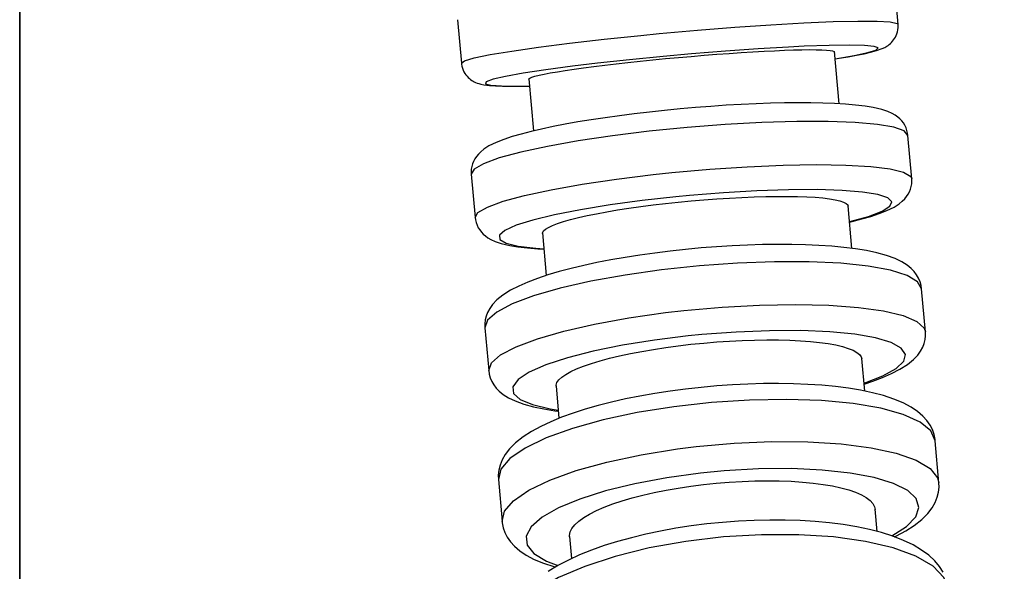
# Model space of a CAD drawing. Header units: millimetres. Extents: x -109 to 627, y -178 to 173.
# Tile 22 of 178: x -10.9181 to -10.8732, y 30.6658 to 30.691. Entities that reach past the tile are written whole.
import ezdxf

# ---------------------------------------------------------------- set-up
doc = ezdxf.new("R2010")
doc.units = ezdxf.units.MM
doc.layers.add('ARQ - ALVENARIA - OSSO', color=2, linetype='Continuous', lineweight=35)
doc.layers.add('O - MOBILIÁRIO', color=8, linetype='Continuous')
doc.styles.add('GULIM', font='Gulim.ttf')
doc.dimstyles.new('GULIM-100', dxfattribs={"dimtxt": 0.1, "dimasz": 0.05, "dimexe": 0.2, "dimexo": 0, "dimgap": 0.025, "dimtad": 1, "dimdec": 0, "dimlfac": 100, "dimzin": 12, "dimdsep": 46, "dimtxsty": 'GULIM', "dimblk": 'OPEN30', "dimcen": 0, "dimclrd": 152, "dimclre": 152, "dimclrt": 152, "dimaunit": 1, "dimadec": 0, "dimazin": 0, "dimtfac": 1.875, "dimtdec": 0, "dimtmove": 2, "dimatfit": 3, "dimldrblk": 'OPEN30', "dimfxl": 0, "dimtolj": 1, "dimtzin": 12, "dimlwd": -1, "dimarcsym": 0})

# ---------------------------------------------------------------- blocks, each defined once
blk = doc.blocks.new('_Open30')
at = {"color": 0, "linetype": 'ByBlock', "lineweight": -2}
for p, q in [((-1, 0.26795), (0, 0)), ((0, 0), (-1, -0.26795)), ((0, 0), (-1, 0))]:
    blk.add_line(p, q, dxfattribs=at)
blk = doc.blocks.new('*D771')
at = {"color": 152, "lineweight": -2, "transparency": 16777216}
for p, q in [((-10.918074, 30.832025), (-10.282531, 30.832025)), ((-10.918074, 29.282426), (-10.282531, 29.282426))]:
    blk.add_line(p, q, dxfattribs=at)
at = {"color": 152, "transparency": 16777216}
blk.add_line((-10.482531, 29.332426), (-10.482531, 30.782025), dxfattribs=at)
at = {"layer": 'Defpoints', "color": 0, "transparency": 16777216}
for p in [(-10.918074, 30.832025), (-10.482531, 30.832025), (-10.918074, 29.282426)]:
    blk.add_point(p, dxfattribs=at)
at = {"color": 152, "transparency": 16777216, "xscale": 0.05, "yscale": 0.05, "zscale": 0.05}
for p, rotation in [((-10.482531, 30.832025), 90), ((-10.482531, 29.282426), 270)]:
    blk.add_blockref('_Open30', p, dxfattribs=dict(at, rotation=rotation))
at = {"color": 152, "transparency": 16777216, "insert": (-10.558929, 30.057226), "char_height": 0.1, "attachment_point": 5, "rotation": 90, "style": 'GULIM'}
blk.add_mtext('\\A1;155', dxfattribs=at)

msp = doc.modelspace()

# ---------------------------------------------------------------- linework, layer by layer
at = {"layer": 'ARQ - ALVENARIA - OSSO'}
msp.add_line((-10.918074, 29.282426), (-10.918074, 30.832025), dxfattribs=at)
at = {"layer": 'O - MOBILIÁRIO'}
for p, q in [((-10.878008, 30.690742, 0.00002), (-10.878185, 30.692732, 0.00002)), ((-10.898106, 30.690959, 0.00002), (-10.897929, 30.68897, 0.00002)), ((-10.880698, 30.687121, 0.00002), (-10.88091, 30.689504, 0.00002)), ((-10.894855, 30.688262, 0.00002), (-10.894643, 30.685881, 0.00002)), ((-10.877381, 30.683699, 0.00002), (-10.877557, 30.685675, 0.00002)), ((-10.897479, 30.683903, 0.00002), (-10.897303, 30.681927, 0.00002)), ((-10.880111, 30.68052, 0.00002), (-10.880284, 30.682467, 0.00002)), ((-10.894228, 30.681222, 0.00002), (-10.894056, 30.67928, 0.00002)), ((-10.87676, 30.676713, 0.00002), (-10.876934, 30.678667, 0.00002)), ((-10.896855, 30.676894, 0.00002), (-10.896681, 30.67494, 0.00002)), ((-10.879531, 30.674001, 0.00002), (-10.879663, 30.675491, 0.00002)), ((-10.893608, 30.674249, 0.00002), (-10.893476, 30.672762, 0.00002)), ((-10.876147, 30.669819, 0.00002), (-10.876318, 30.671741, 0.00002)), ((-10.896239, 30.669968, 0.00002), (-10.896068, 30.668047, 0.00002)), ((-10.878961, 30.667596, 0.00002), (-10.879051, 30.668614, 0.00002)), ((-10.892996, 30.667371, 0.00002), (-10.892906, 30.666356, 0.00002))]:
    msp.add_line(p, q, dxfattribs=at)
for points in [[(-10.8889, 30.690323, 0.00002), (-10.887164, 30.690478, 0.00002), (-10.885452, 30.690613, 0.00002), (-10.883817, 30.690726, 0.00002), (-10.882307, 30.690812, 0.00002), (-10.88097, 30.69087, 0.00002), (-10.879846, 30.690896, 0.00002), (-10.878968, 30.690891, 0.00002), (-10.878364, 30.690854, 0.00002), (-10.878052, 30.690787, 0.00002), (-10.878008, 30.690742, 0.00002)], [(-10.880875, 30.689169, 0.00002), (-10.880697, 30.689198, 0.00002), (-10.880278, 30.689268, 0.00002), (-10.8799, 30.689336, 0.00002), (-10.879562, 30.689404, 0.00002), (-10.879262, 30.689473, 0.00002), (-10.87899, 30.689548, 0.00002), (-10.878738, 30.689637, 0.00002), (-10.878615, 30.689695, 0.00002), (-10.878527, 30.689745, 0.00002), (-10.878465, 30.689786, 0.00002), (-10.878408, 30.689828, 0.00002), (-10.878355, 30.689873, 0.00002), (-10.878305, 30.689921, 0.00002), (-10.878257, 30.689974, 0.00002), (-10.87821, 30.690032, 0.00002), (-10.878167, 30.690095, 0.00002), (-10.878126, 30.690165, 0.00002), (-10.87809, 30.690239, 0.00002), (-10.878059, 30.690319, 0.00002), (-10.878035, 30.690403, 0.00002), (-10.878016, 30.690498, 0.00002), (-10.878006, 30.690595, 0.00002), (-10.878005, 30.690692, 0.00002), (-10.878008, 30.690742, 0.00002)], [(-10.897929, 30.68897, 0.00002), (-10.897787, 30.689079, 0.00002), (-10.897345, 30.689211, 0.00002), (-10.896619, 30.689363, 0.00002), (-10.89563, 30.689529, 0.00002), (-10.894409, 30.689706, 0.00002), (-10.892991, 30.689887, 0.00002), (-10.891421, 30.690068, 0.00002), (-10.889746, 30.690241, 0.00002), (-10.8889, 30.690323, 0.00002)], [(-10.880876, 30.689173, 0.00002), (-10.880011, 30.689322, 0.00002), (-10.879385, 30.689457, 0.00002), (-10.879017, 30.689573, 0.00002), (-10.878918, 30.689669, 0.00002), (-10.879092, 30.689739, 0.00002), (-10.879533, 30.689783, 0.00002), (-10.880227, 30.689799, 0.00002), (-10.881154, 30.689787, 0.00002), (-10.882285, 30.689746, 0.00002), (-10.883012, 30.68971, 0.00002)], [(-10.894853, 30.688241, 0.00002), (-10.894849, 30.688256, 0.00002), (-10.894806, 30.688292, 0.00002), (-10.894714, 30.688332, 0.00002), (-10.894573, 30.688376, 0.00002), (-10.894384, 30.688424, 0.00002), (-10.894149, 30.688475, 0.00002), (-10.893871, 30.688528, 0.00002), (-10.893549, 30.688584, 0.00002), (-10.893186, 30.688642, 0.00002), (-10.892785, 30.688701, 0.00002), (-10.892352, 30.688762, 0.00002), (-10.891886, 30.688823, 0.00002), (-10.89139, 30.688884, 0.00002), (-10.890869, 30.688946, 0.00002), (-10.890329, 30.689006, 0.00002), (-10.889771, 30.689066, 0.00002), (-10.889198, 30.689124, 0.00002), (-10.888615, 30.689181, 0.00002), (-10.88803, 30.689235, 0.00002), (-10.887443, 30.689286, 0.00002), (-10.886857, 30.689334, 0.00002), (-10.886279, 30.68938, 0.00002), (-10.885714, 30.689421, 0.00002), (-10.885164, 30.689458, 0.00002), (-10.884632, 30.689492, 0.00002), (-10.884123, 30.68952, 0.00002), (-10.883642, 30.689544, 0.00002), (-10.883192, 30.689563, 0.00002), (-10.882773, 30.689578, 0.00002), (-10.882391, 30.689587, 0.00002), (-10.882049, 30.689591, 0.00002), (-10.881748, 30.689589, 0.00002), (-10.88149, 30.689583, 0.00002), (-10.881278, 30.689571, 0.00002), (-10.881112, 30.689555, 0.00002), (-10.880996, 30.689533, 0.00002), (-10.880928, 30.689507, 0.00002), (-10.880908, 30.689483, 0.00002)], [(-10.883012, 30.68971, 0.00002), (-10.884393, 30.689628, 0.00002), (-10.88588, 30.689523, 0.00002), (-10.887428, 30.689398, 0.00002), (-10.888718, 30.689282, 0.00002)], [(-10.897929, 30.68897, 0.00002), (-10.897924, 30.688925, 0.00002), (-10.897908, 30.688833, 0.00002), (-10.897883, 30.688744, 0.00002), (-10.897852, 30.68866, 0.00002), (-10.897814, 30.68858, 0.00002), (-10.89777, 30.688505, 0.00002), (-10.897722, 30.688436, 0.00002), (-10.897671, 30.688374, 0.00002), (-10.897617, 30.688318, 0.00002), (-10.897562, 30.688269, 0.00002), (-10.897507, 30.688225, 0.00002), (-10.897451, 30.688187, 0.00002), (-10.897395, 30.688153, 0.00002), (-10.897337, 30.688122, 0.00002), (-10.897277, 30.688094, 0.00002), (-10.897211, 30.688068, 0.00002), (-10.897135, 30.688042, 0.00002), (-10.89704, 30.688017, 0.00002), (-10.896897, 30.687988, 0.00002), (-10.896652, 30.687957, 0.00002), (-10.896364, 30.687936, 0.00002), (-10.896053, 30.687924, 0.00002), (-10.895676, 30.687919, 0.00002), (-10.895265, 30.687921, 0.00002), (-10.894825, 30.687928, 0.00002)], [(-10.888718, 30.689282, 0.00002), (-10.890255, 30.68913, 0.00002), (-10.89172, 30.68897, 0.00002), (-10.892852, 30.688834, 0.00002)], [(-10.892852, 30.688834, 0.00002), (-10.894071, 30.688672, 0.00002), (-10.895103, 30.688515, 0.00002), (-10.895916, 30.688369, 0.00002), (-10.896484, 30.688238, 0.00002), (-10.896791, 30.688126, 0.00002), (-10.896827, 30.688036, 0.00002), (-10.896591, 30.687972, 0.00002), (-10.89609, 30.687934, 0.00002), (-10.89534, 30.687925, 0.00002), (-10.89483, 30.687932, 0.00002)], [(-10.877557, 30.685675, 0.00002), (-10.877572, 30.68578, 0.00002), (-10.877602, 30.685907, 0.00002), (-10.877646, 30.686027, 0.00002), (-10.877702, 30.686139, 0.00002), (-10.877768, 30.686243, 0.00002), (-10.877843, 30.68634, 0.00002), (-10.877929, 30.686429, 0.00002), (-10.878026, 30.686513, 0.00002), (-10.87814, 30.686594, 0.00002), (-10.87828, 30.686676, 0.00002), (-10.878473, 30.686763, 0.00002), (-10.878748, 30.686856, 0.00002), (-10.879138, 30.686948, 0.00002), (-10.879511, 30.687011, 0.00002), (-10.87995, 30.687064, 0.00002), (-10.880414, 30.687105, 0.00002), (-10.880909, 30.687134, 0.00002), (-10.881435, 30.687154, 0.00002), (-10.881993, 30.687165, 0.00002), (-10.882579, 30.687167, 0.00002), (-10.883192, 30.68716, 0.00002), (-10.883828, 30.687145, 0.00002), (-10.884486, 30.687121, 0.00002), (-10.88516, 30.687089, 0.00002), (-10.885847, 30.68705, 0.00002), (-10.886545, 30.687003, 0.00002), (-10.887248, 30.686948, 0.00002), (-10.887953, 30.686886, 0.00002), (-10.888656, 30.686818, 0.00002), (-10.889353, 30.686743, 0.00002), (-10.89004, 30.686663, 0.00002), (-10.890713, 30.686576, 0.00002), (-10.891369, 30.686485, 0.00002), (-10.892003, 30.686389, 0.00002), (-10.892613, 30.686289, 0.00002), (-10.893196, 30.686186, 0.00002), (-10.893748, 30.686079, 0.00002), (-10.894267, 30.685969, 0.00002), (-10.894751, 30.685856, 0.00002), (-10.895199, 30.68574, 0.00002), (-10.895611, 30.68562, 0.00002), (-10.895988, 30.685495, 0.00002), (-10.896336, 30.685358, 0.00002), (-10.896668, 30.685196, 0.00002), (-10.896897, 30.68505, 0.00002), (-10.897044, 30.684932, 0.00002), (-10.897153, 30.684824, 0.00002), (-10.897242, 30.684716, 0.00002), (-10.897315, 30.684606, 0.00002), (-10.897375, 30.684493, 0.00002), (-10.897421, 30.684377, 0.00002), (-10.897455, 30.684257, 0.00002), (-10.897476, 30.684133, 0.00002), (-10.897483, 30.683996, 0.00002), (-10.897479, 30.683903, 0.00002)], [(-10.877557, 30.685675, 0.00002), (-10.877728, 30.685878, 0.00002), (-10.878196, 30.686049, 0.00002), (-10.878947, 30.686181, 0.00002), (-10.879959, 30.68627, 0.00002), (-10.8812, 30.686315, 0.00002), (-10.882634, 30.686313, 0.00002), (-10.884216, 30.686265, 0.00002), (-10.885898, 30.686172, 0.00002), (-10.887629, 30.686037, 0.00002), (-10.889357, 30.685865, 0.00002), (-10.891029, 30.685659, 0.00002), (-10.892594, 30.685427, 0.00002), (-10.894006, 30.685176, 0.00002), (-10.89522, 30.684913, 0.00002), (-10.8962, 30.684646, 0.00002), (-10.896916, 30.684383, 0.00002), (-10.897347, 30.684133, 0.00002), (-10.897479, 30.683903, 0.00002)], [(-10.897303, 30.681927, 0.00002), (-10.897171, 30.682157, 0.00002), (-10.89674, 30.682407, 0.00002), (-10.896024, 30.682669, 0.00002), (-10.895044, 30.682936, 0.00002), (-10.89383, 30.683199, 0.00002), (-10.892419, 30.683451, 0.00002), (-10.890853, 30.683683, 0.00002), (-10.889181, 30.683888, 0.00002), (-10.888335, 30.683978, 0.00002)], [(-10.888335, 30.683978, 0.00002), (-10.886599, 30.684132, 0.00002), (-10.884886, 30.684247, 0.00002), (-10.883247, 30.684318, 0.00002), (-10.881732, 30.684343, 0.00002), (-10.880388, 30.684322, 0.00002), (-10.879255, 30.684255, 0.00002), (-10.878368, 30.684144, 0.00002), (-10.877754, 30.683993, 0.00002), (-10.877431, 30.683806, 0.00002), (-10.877381, 30.683699, 0.00002)], [(-10.880214, 30.68172, 0.00002), (-10.880109, 30.681746, 0.00002), (-10.879661, 30.681861, 0.00002), (-10.879249, 30.681981, 0.00002), (-10.878872, 30.682107, 0.00002), (-10.878524, 30.682244, 0.00002), (-10.878193, 30.682406, 0.00002), (-10.877963, 30.682551, 0.00002), (-10.877816, 30.682669, 0.00002), (-10.877707, 30.682778, 0.00002), (-10.877618, 30.682886, 0.00002), (-10.877545, 30.682996, 0.00002), (-10.877486, 30.683108, 0.00002), (-10.877439, 30.683225, 0.00002), (-10.877405, 30.683345, 0.00002), (-10.877384, 30.683468, 0.00002), (-10.877377, 30.683605, 0.00002), (-10.877381, 30.683699, 0.00002)], [(-10.880215, 30.68174, 0.00002), (-10.879358, 30.68198, 0.00002), (-10.878741, 30.682215, 0.00002), (-10.878382, 30.682439, 0.00002), (-10.878293, 30.682643, 0.00002), (-10.878477, 30.682823, 0.00002), (-10.878927, 30.682973, 0.00002), (-10.87963, 30.683088, 0.00002), (-10.880565, 30.683164, 0.00002), (-10.881703, 30.6832, 0.00002), (-10.88301, 30.683193, 0.00002), (-10.884445, 30.683146, 0.00002), (-10.885966, 30.683058, 0.00002), (-10.887527, 30.682932, 0.00002), (-10.888148, 30.682873, 0.00002)], [(-10.888148, 30.682873, 0.00002), (-10.889684, 30.682702, 0.00002), (-10.891145, 30.682504, 0.00002), (-10.892489, 30.682285, 0.00002), (-10.893673, 30.682053, 0.00002), (-10.894662, 30.681814, 0.00002), (-10.895427, 30.681574, 0.00002), (-10.895942, 30.681343, 0.00002), (-10.896194, 30.681126, 0.00002), (-10.896175, 30.68093, 0.00002), (-10.895884, 30.680762, 0.00002), (-10.895331, 30.680626, 0.00002), (-10.894533, 30.680526, 0.00002), (-10.894169, 30.680498, 0.00002)], [(-10.894226, 30.681202, 0.00002), (-10.894224, 30.681236, 0.00002), (-10.894185, 30.681314, 0.00002), (-10.894097, 30.681395, 0.00002), (-10.893959, 30.681479, 0.00002), (-10.893774, 30.681566, 0.00002), (-10.893542, 30.681655, 0.00002), (-10.893267, 30.681744, 0.00002), (-10.892948, 30.681834, 0.00002), (-10.892588, 30.681925, 0.00002), (-10.892191, 30.682014, 0.00002), (-10.891759, 30.682102, 0.00002), (-10.891296, 30.682188, 0.00002), (-10.890801, 30.682272, 0.00002), (-10.890282, 30.682353, 0.00002), (-10.889744, 30.682429, 0.00002), (-10.889187, 30.682502, 0.00002), (-10.888615, 30.682569, 0.00002), (-10.888033, 30.682632, 0.00002), (-10.887447, 30.682688, 0.00002), (-10.886861, 30.682738, 0.00002), (-10.886274, 30.682782, 0.00002), (-10.885695, 30.682819, 0.00002), (-10.885129, 30.682849, 0.00002), (-10.884579, 30.682872, 0.00002), (-10.884045, 30.682887, 0.00002), (-10.883534, 30.682895, 0.00002), (-10.883051, 30.682895, 0.00002), (-10.882598, 30.682888, 0.00002), (-10.882177, 30.682873, 0.00002), (-10.881792, 30.68285, 0.00002), (-10.881446, 30.68282, 0.00002), (-10.881143, 30.682784, 0.00002), (-10.880882, 30.68274, 0.00002), (-10.880665, 30.682689, 0.00002), (-10.880496, 30.682633, 0.00002), (-10.880376, 30.682571, 0.00002), (-10.880305, 30.682504, 0.00002), (-10.880282, 30.682447, 0.00002)], [(-10.897303, 30.681926, 0.00002), (-10.897289, 30.681822, 0.00002), (-10.897258, 30.681695, 0.00002), (-10.897214, 30.681575, 0.00002), (-10.897158, 30.681463, 0.00002), (-10.897093, 30.681359, 0.00002), (-10.897017, 30.681262, 0.00002), (-10.896931, 30.681172, 0.00002), (-10.896834, 30.681088, 0.00002), (-10.89672, 30.681007, 0.00002), (-10.89658, 30.680926, 0.00002), (-10.896388, 30.680838, 0.00002), (-10.896112, 30.680746, 0.00002), (-10.895723, 30.680653, 0.00002), (-10.89535, 30.680591, 0.00002), (-10.894911, 30.680537, 0.00002), (-10.894446, 30.680497, 0.00002), (-10.894167, 30.680479, 0.00002)], [(-10.876934, 30.678667, 0.00002), (-10.876958, 30.678827, 0.00002), (-10.877006, 30.678998, 0.00002), (-10.877076, 30.679161, 0.00002), (-10.877166, 30.679315, 0.00002), (-10.877278, 30.679463, 0.00002), (-10.877417, 30.679606, 0.00002), (-10.877595, 30.679751, 0.00002), (-10.877835, 30.679904, 0.00002), (-10.878144, 30.680053, 0.00002), (-10.878534, 30.680196, 0.00002), (-10.878978, 30.680319, 0.00002), (-10.87945, 30.680419, 0.00002), (-10.879949, 30.6805, 0.00002), (-10.880476, 30.680566, 0.00002), (-10.881032, 30.680619, 0.00002), (-10.881616, 30.680658, 0.00002), (-10.882227, 30.680685, 0.00002), (-10.882861, 30.6807, 0.00002), (-10.883517, 30.680702, 0.00002), (-10.88419, 30.680692, 0.00002), (-10.884878, 30.680671, 0.00002), (-10.885577, 30.680638, 0.00002), (-10.886284, 30.680594, 0.00002), (-10.886994, 30.680538, 0.00002), (-10.887704, 30.680472, 0.00002), (-10.888409, 30.680395, 0.00002), (-10.889107, 30.680308, 0.00002), (-10.889792, 30.680212, 0.00002), (-10.890463, 30.680106, 0.00002), (-10.891114, 30.679992, 0.00002), (-10.891743, 30.67987, 0.00002), (-10.892347, 30.67974, 0.00002), (-10.892922, 30.679602, 0.00002), (-10.893467, 30.679458, 0.00002), (-10.893979, 30.679306, 0.00002), (-10.894457, 30.679147, 0.00002), (-10.8949, 30.67898, 0.00002), (-10.89531, 30.678801, 0.00002), (-10.895688, 30.678607, 0.00002), (-10.896039, 30.678384, 0.00002), (-10.896307, 30.678166, 0.00002), (-10.896504, 30.677957, 0.00002), (-10.896636, 30.677773, 0.00002), (-10.896731, 30.677597, 0.00002), (-10.896797, 30.677423, 0.00002), (-10.89684, 30.677251, 0.00002), (-10.896859, 30.677078, 0.00002), (-10.896855, 30.676894, 0.00002)], [(-10.876934, 30.678667, 0.00002), (-10.877115, 30.67899, 0.00002), (-10.877594, 30.679278, 0.00002), (-10.878355, 30.679519, 0.00002), (-10.879375, 30.679708, 0.00002), (-10.880624, 30.679839, 0.00002), (-10.882064, 30.679906, 0.00002), (-10.88365, 30.67991, 0.00002), (-10.885335, 30.679848, 0.00002), (-10.887067, 30.679724, 0.00002), (-10.888794, 30.67954, 0.00002), (-10.890464, 30.679303, 0.00002), (-10.892025, 30.67902, 0.00002), (-10.893429, 30.678699, 0.00002), (-10.894636, 30.678351, 0.00002), (-10.895607, 30.677985, 0.00002), (-10.896314, 30.677612, 0.00002), (-10.896734, 30.677245, 0.00002), (-10.896855, 30.676894, 0.00002)], [(-10.896681, 30.67494, 0.00002), (-10.89656, 30.675291, 0.00002), (-10.89614, 30.675659, 0.00002), (-10.895433, 30.676031, 0.00002), (-10.894462, 30.676397, 0.00002), (-10.893256, 30.676746, 0.00002), (-10.891851, 30.677066, 0.00002), (-10.89029, 30.67735, 0.00002), (-10.888621, 30.677586, 0.00002), (-10.887775, 30.677684, 0.00002)], [(-10.887775, 30.677684, 0.00002), (-10.886039, 30.677839, 0.00002), (-10.884324, 30.677932, 0.00002), (-10.882681, 30.677962, 0.00002), (-10.881161, 30.677927, 0.00002), (-10.87981, 30.677828, 0.00002), (-10.878669, 30.677669, 0.00002), (-10.877773, 30.677453, 0.00002), (-10.877148, 30.677188, 0.00002), (-10.876815, 30.676881, 0.00002), (-10.87676, 30.676713, 0.00002)], [(-10.879559, 30.674372, 0.00002), (-10.87871, 30.674703, 0.00002), (-10.878102, 30.675038, 0.00002), (-10.877753, 30.675367, 0.00002), (-10.877674, 30.675681, 0.00002), (-10.877867, 30.675969, 0.00002), (-10.878326, 30.676223, 0.00002), (-10.879038, 30.676436, 0.00002), (-10.879981, 30.6766, 0.00002), (-10.881126, 30.676712, 0.00002), (-10.882438, 30.676766, 0.00002), (-10.883877, 30.676763, 0.00002), (-10.885401, 30.676701, 0.00002), (-10.886962, 30.676583, 0.00002), (-10.887583, 30.676521, 0.00002)], [(-10.887583, 30.676521, 0.00002), (-10.889117, 30.676331, 0.00002), (-10.890575, 30.676095, 0.00002), (-10.891914, 30.675822, 0.00002), (-10.893092, 30.67552, 0.00002), (-10.894074, 30.675197, 0.00002), (-10.89483, 30.674863, 0.00002), (-10.895336, 30.674529, 0.00002), (-10.895579, 30.674205, 0.00002), (-10.895549, 30.6739, 0.00002), (-10.895249, 30.673624, 0.00002), (-10.894687, 30.673386, 0.00002), (-10.89388, 30.673192, 0.00002), (-10.893513, 30.673131, 0.00002)], [(-10.893606, 30.674228, 0.00002), (-10.893605, 30.674279, 0.00002), (-10.89357, 30.674398, 0.00002), (-10.893485, 30.674519, 0.00002), (-10.893351, 30.674643, 0.00002), (-10.893169, 30.674768, 0.00002), (-10.892941, 30.674895, 0.00002), (-10.892669, 30.67502, 0.00002), (-10.892353, 30.675144, 0.00002), (-10.891996, 30.675267, 0.00002), (-10.891601, 30.675387, 0.00002), (-10.891172, 30.675502, 0.00002), (-10.890711, 30.675613, 0.00002), (-10.890218, 30.675719, 0.00002), (-10.889701, 30.675818, 0.00002), (-10.889164, 30.675911, 0.00002), (-10.888608, 30.675995, 0.00002), (-10.888037, 30.676072, 0.00002), (-10.887455, 30.676141, 0.00002), (-10.88687, 30.676199, 0.00002), (-10.886283, 30.676249, 0.00002), (-10.885697, 30.676288, 0.00002), (-10.885117, 30.676317, 0.00002), (-10.88455, 30.676336, 0.00002), (-10.883998, 30.676344, 0.00002), (-10.883462, 30.676342, 0.00002), (-10.88295, 30.676329, 0.00002), (-10.882465, 30.676305, 0.00002), (-10.882009, 30.676271, 0.00002), (-10.881586, 30.676227, 0.00002), (-10.881198, 30.676173, 0.00002), (-10.880849, 30.67611, 0.00002), (-10.880543, 30.676038, 0.00002), (-10.880278, 30.675957, 0.00002), (-10.880058, 30.675869, 0.00002), (-10.879886, 30.675773, 0.00002), (-10.879762, 30.675671, 0.00002), (-10.879687, 30.675562, 0.00002), (-10.879661, 30.675471, 0.00002)], [(-10.879557, 30.674326, 0.00002), (-10.879158, 30.67446, 0.00002), (-10.878715, 30.674627, 0.00002), (-10.878305, 30.674805, 0.00002), (-10.877927, 30.675, 0.00002), (-10.877576, 30.675223, 0.00002), (-10.877309, 30.675441, 0.00002), (-10.877111, 30.67565, 0.00002), (-10.876979, 30.675834, 0.00002), (-10.876884, 30.67601, 0.00002), (-10.876818, 30.676184, 0.00002), (-10.876776, 30.676356, 0.00002), (-10.876756, 30.676529, 0.00002), (-10.87676, 30.676713, 0.00002)], [(-10.896681, 30.67494, 0.00002), (-10.896657, 30.67478, 0.00002), (-10.896609, 30.674609, 0.00002), (-10.896539, 30.674446, 0.00002), (-10.896449, 30.674292, 0.00002), (-10.896337, 30.674144, 0.00002), (-10.896198, 30.674001, 0.00002), (-10.89602, 30.673856, 0.00002), (-10.89578, 30.673703, 0.00002), (-10.895471, 30.673554, 0.00002), (-10.895081, 30.673411, 0.00002), (-10.894637, 30.673288, 0.00002), (-10.894165, 30.673188, 0.00002), (-10.893666, 30.673107, 0.00002), (-10.893509, 30.673085, 0.00002)], [(-10.876318, 30.67174, 0.00002), (-10.876324, 30.671799, 0.00002), (-10.876369, 30.672027, 0.00002), (-10.876445, 30.672245, 0.00002), (-10.876552, 30.672455, 0.00002), (-10.876693, 30.672659, 0.00002), (-10.876876, 30.672864, 0.00002), (-10.877118, 30.673072, 0.00002), (-10.877418, 30.673274, 0.00002), (-10.877783, 30.673466, 0.00002), (-10.878209, 30.673643, 0.00002), (-10.878679, 30.673797, 0.00002), (-10.879182, 30.673929, 0.00002), (-10.879715, 30.67404, 0.00002), (-10.880277, 30.674133, 0.00002), (-10.880867, 30.674209, 0.00002), (-10.881483, 30.674269, 0.00002), (-10.882122, 30.674312, 0.00002), (-10.882782, 30.674339, 0.00002), (-10.88346, 30.67435, 0.00002), (-10.884152, 30.674346, 0.00002), (-10.884855, 30.674326, 0.00002), (-10.885566, 30.674291, 0.00002), (-10.886281, 30.674241, 0.00002), (-10.886996, 30.674176, 0.00002), (-10.887707, 30.674097, 0.00002), (-10.888411, 30.674004, 0.00002), (-10.889104, 30.673897, 0.00002), (-10.889782, 30.673777, 0.00002), (-10.890441, 30.673645, 0.00002), (-10.89108, 30.6735, 0.00002), (-10.891693, 30.673344, 0.00002), (-10.89228, 30.673177, 0.00002), (-10.892836, 30.672998, 0.00002), (-10.893361, 30.672809, 0.00002), (-10.893852, 30.672608, 0.00002), (-10.894309, 30.672394, 0.00002), (-10.89473, 30.672164, 0.00002), (-10.895116, 30.671915, 0.00002), (-10.895465, 30.671638, 0.00002), (-10.895727, 30.671375, 0.00002), (-10.895929, 30.671112, 0.00002), (-10.896071, 30.670861, 0.00002), (-10.896165, 30.670625, 0.00002), (-10.896221, 30.670396, 0.00002), (-10.896244, 30.670172, 0.00002), (-10.896239, 30.669969, 0.00002)], [(-10.876318, 30.671741, 0.00002), (-10.87651, 30.672184, 0.00002), (-10.876998, 30.672586, 0.00002), (-10.877769, 30.672936, 0.00002), (-10.878798, 30.673223, 0.00002), (-10.880055, 30.673438, 0.00002), (-10.881501, 30.673574, 0.00002), (-10.883091, 30.673627, 0.00002), (-10.884779, 30.673597, 0.00002), (-10.886512, 30.673483, 0.00002), (-10.888238, 30.673289, 0.00002), (-10.889905, 30.673021, 0.00002), (-10.891461, 30.672688, 0.00002), (-10.89286, 30.672298, 0.00002), (-10.894059, 30.671865, 0.00002), (-10.895021, 30.671401, 0.00002), (-10.895718, 30.670921, 0.00002), (-10.896128, 30.670438, 0.00002), (-10.896239, 30.669968, 0.00002)], [(-10.896068, 30.668047, 0.00002), (-10.895957, 30.668517, 0.00002), (-10.895547, 30.669, 0.00002), (-10.89485, 30.66948, 0.00002), (-10.893887, 30.669944, 0.00002), (-10.892688, 30.670377, 0.00002), (-10.89129, 30.670766, 0.00002), (-10.889733, 30.6711, 0.00002), (-10.888066, 30.671368, 0.00002), (-10.887223, 30.671473, 0.00002)], [(-10.887223, 30.671473, 0.00002), (-10.885487, 30.671628, 0.00002), (-10.883769, 30.671701, 0.00002), (-10.882123, 30.67169, 0.00002), (-10.880598, 30.671595, 0.00002), (-10.87924, 30.67142, 0.00002), (-10.878091, 30.671169, 0.00002), (-10.877185, 30.67085, 0.00002), (-10.876551, 30.670473, 0.00002), (-10.876207, 30.670049, 0.00002), (-10.876147, 30.669819, 0.00002)], [(-10.878299, 30.6674, 0.00002), (-10.877625, 30.66783, 0.00002), (-10.877206, 30.668265, 0.00002), (-10.877055, 30.668691, 0.00002), (-10.877177, 30.669096, 0.00002), (-10.877567, 30.669466, 0.00002), (-10.878214, 30.66979, 0.00002), (-10.879099, 30.67006, 0.00002), (-10.880193, 30.670266, 0.00002), (-10.881465, 30.670402, 0.00002), (-10.882875, 30.670465, 0.00002), (-10.884381, 30.670451, 0.00002), (-10.885937, 30.670363, 0.00002), (-10.887026, 30.670258, 0.00002)], [(-10.887026, 30.670258, 0.00002), (-10.888558, 30.670049, 0.00002), (-10.890013, 30.669777, 0.00002), (-10.891347, 30.66945, 0.00002), (-10.892519, 30.669078, 0.00002), (-10.893493, 30.668672, 0.00002), (-10.894241, 30.668246, 0.00002), (-10.894739, 30.667811, 0.00002), (-10.894972, 30.66738, 0.00002), (-10.894933, 30.666968, 0.00002), (-10.894623, 30.666587, 0.00002), (-10.894052, 30.666247, 0.00002), (-10.893524, 30.666046, 0.00002)], [(-10.892994, 30.667351, 0.00002), (-10.892995, 30.667419, 0.00002), (-10.892963, 30.667578, 0.00002), (-10.892882, 30.667739, 0.00002), (-10.892752, 30.667902, 0.00002), (-10.892573, 30.668066, 0.00002), (-10.892348, 30.668229, 0.00002), (-10.892079, 30.66839, 0.00002), (-10.891767, 30.668548, 0.00002), (-10.891412, 30.668703, 0.00002), (-10.89102, 30.668852, 0.00002), (-10.890593, 30.668994, 0.00002), (-10.890134, 30.66913, 0.00002), (-10.889644, 30.669257, 0.00002), (-10.889128, 30.669375, 0.00002), (-10.888592, 30.669483, 0.00002), (-10.888037, 30.66958, 0.00002), (-10.887467, 30.669666, 0.00002), (-10.886886, 30.66974, 0.00002), (-10.886301, 30.669802, 0.00002), (-10.885714, 30.66985, 0.00002), (-10.885127, 30.669885, 0.00002), (-10.884547, 30.669906, 0.00002), (-10.883979, 30.669914, 0.00002), (-10.883425, 30.669908, 0.00002), (-10.882888, 30.669888, 0.00002), (-10.882374, 30.669854, 0.00002), (-10.881886, 30.669807, 0.00002), (-10.881429, 30.669747, 0.00002), (-10.881003, 30.669675, 0.00002), (-10.880612, 30.66959, 0.00002), (-10.880261, 30.669494, 0.00002), (-10.879951, 30.669387, 0.00002), (-10.879683, 30.66927, 0.00002), (-10.87946, 30.669143, 0.00002), (-10.879284, 30.669009, 0.00002), (-10.879157, 30.668867, 0.00002), (-10.879078, 30.668718, 0.00002), (-10.87905, 30.668594, 0.00002)], [(-10.878165, 30.66735, 0.00002), (-10.878077, 30.667394, 0.00002), (-10.877655, 30.667623, 0.00002), (-10.877269, 30.667873, 0.00002), (-10.876921, 30.668149, 0.00002), (-10.876658, 30.668413, 0.00002), (-10.876457, 30.668676, 0.00002), (-10.876314, 30.668927, 0.00002), (-10.876221, 30.669163, 0.00002), (-10.876165, 30.669392, 0.00002), (-10.876141, 30.669616, 0.00002), (-10.876147, 30.669819, 0.00002)], [(-10.896068, 30.668047, 0.00002), (-10.896062, 30.667988, 0.00002), (-10.896016, 30.66776, 0.00002), (-10.895941, 30.667543, 0.00002), (-10.895834, 30.667333, 0.00002), (-10.895693, 30.667128, 0.00002), (-10.89551, 30.666924, 0.00002), (-10.895268, 30.666715, 0.00002), (-10.894968, 30.666513, 0.00002), (-10.894603, 30.666321, 0.00002), (-10.894177, 30.666145, 0.00002), (-10.893707, 30.665991, 0.00002), (-10.893644, 30.665973, 0.00002)], [(-10.875957, 30.665733, 0.00002), (-10.876121, 30.665993, 0.00002), (-10.876337, 30.666253, 0.00002), (-10.876609, 30.666508, 0.00002), (-10.876937, 30.666751, 0.00002), (-10.877322, 30.666981, 0.00002), (-10.87776, 30.667192, 0.00002), (-10.878244, 30.667381, 0.00002), (-10.878764, 30.667546, 0.00002), (-10.879316, 30.667689, 0.00002), (-10.879897, 30.667811, 0.00002), (-10.880506, 30.667912, 0.00002), (-10.88114, 30.667993, 0.00002), (-10.881795, 30.668054, 0.00002), (-10.88247, 30.668096, 0.00002), (-10.88316, 30.668118, 0.00002), (-10.883863, 30.66812, 0.00002), (-10.884576, 30.668104, 0.00002), (-10.885294, 30.668068, 0.00002), (-10.886014, 30.668013, 0.00002), (-10.886732, 30.667941, 0.00002), (-10.887445, 30.66785, 0.00002), (-10.888148, 30.667741, 0.00002), (-10.888839, 30.667615, 0.00002), (-10.889514, 30.667473, 0.00002), (-10.890169, 30.667314, 0.00002), (-10.890801, 30.66714, 0.00002), (-10.891407, 30.666951, 0.00002), (-10.891986, 30.666746, 0.00002), (-10.892533, 30.666527, 0.00002), (-10.893047, 30.666293, 0.00002), (-10.893527, 30.666043, 0.00002), (-10.893969, 30.665776, 0.00002)], [(-10.875712, 30.664932, 0.00002), (-10.875914, 30.665492, 0.00002), (-10.876413, 30.666008, 0.00002), (-10.877193, 30.666464, 0.00002), (-10.878231, 30.666846, 0.00002), (-10.879495, 30.667144, 0.00002), (-10.880947, 30.667347, 0.00002), (-10.882542, 30.66745, 0.00002), (-10.884232, 30.66745, 0.00002), (-10.885966, 30.667346, 0.00002), (-10.887691, 30.667142, 0.00002), (-10.889355, 30.666844, 0.00002), (-10.890907, 30.666461, 0.00002), (-10.8923, 30.666005, 0.00002), (-10.893492, 30.665489, 0.00002), (-10.894446, 30.664929, 0.00002), (-10.895133, 30.664342, 0.00002), (-10.895533, 30.663747, 0.00002), (-10.895633, 30.66316, 0.00002)]]:
    msp.add_polyline3d(points, dxfattribs=at)

# ---------------------------------------------------------------- dimensions: what is measured, and where the dimension line sits
dim = msp.add_linear_dim(base=(-10.482531, 30.832025), p1=(-10.918074, 29.282426), p2=(-10.918074, 30.832025), angle=90, dimstyle='GULIM-100')
dim.commit()
dim.dimension.update_dxf_attribs({"geometry": '*D771', "text_midpoint": (-10.558929, 30.057226)})

doc.saveas('drawing.dxf')
